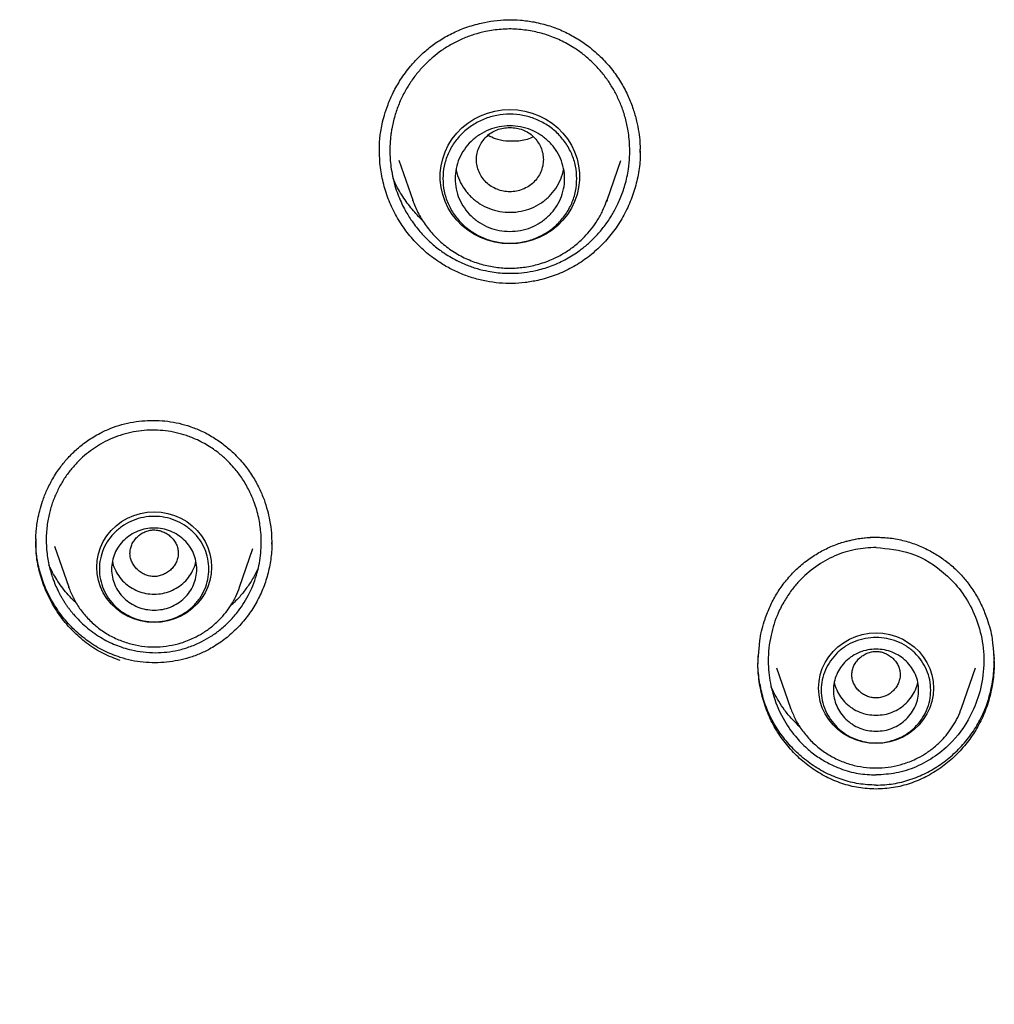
# Model space of a CAD drawing. Header units: millimetres. Extents: x 8 to 1762, y 12 to 2705.
# Tile 64 of 116: x 841 to 857, y 2255 to 2271. Entities that reach past the tile are written whole.
import ezdxf

# ---------------------------------------------------------------- set-up
doc = ezdxf.new("R2010")
doc.units = ezdxf.units.MM

msp = doc.modelspace()

# ---------------------------------------------------------------- linework, layer by layer
at = {"color": 7, "linetype": 'Continuous', "lineweight": 30}
for p, q in [((851.614, 2268.578), (851.614, 2268.52)), ((847.652, 2268.395), (847.879, 2267.737)), ((851.073, 2267.737), (851.297, 2268.387)), ((847.883, 2267.727), (847.879, 2267.737)), ((851.061, 2267.707), (851.073, 2267.736)), ((851.073, 2267.737), (851.062, 2267.707)), ((855.494, 2262.195), (855.646, 2262.187)), ((841.993, 2262.048), (842.225, 2261.376)), ((845.035, 2261.376), (845.253, 2262.008)), ((845.561, 2262.097), (845.561, 2262.083)), ((842.229, 2261.365), (842.225, 2261.376)), ((853.554, 2260.19), (853.577, 2260.421)), ((857.411, 2260.421), (857.434, 2260.19)), ((853.86, 2260.048), (854.089, 2259.386)), ((856.899, 2259.386), (857.127, 2260.048)), ((854.093, 2259.375), (854.089, 2259.386))]:
    msp.add_line(p, q, dxfattribs=at)
at = {"color": 7, "linetype": 'Continuous', "lineweight": 30, "flags": 128}
for points in [[(849.476, 2267.02), (849.352, 2267.027), (849.23, 2267.046), (849.11, 2267.078), (848.995, 2267.122), (848.885, 2267.178), (848.783, 2267.245), (848.688, 2267.323), (848.603, 2267.409), (848.528, 2267.504), (848.464, 2267.607), (848.412, 2267.715), (848.372, 2267.829), (848.345, 2267.945), (848.332, 2268.064), (848.332, 2268.184), (848.345, 2268.303), (848.372, 2268.419), (848.412, 2268.533), (848.464, 2268.641), (848.528, 2268.743), (848.603, 2268.839), (848.688, 2268.925), (848.783, 2269.003), (848.885, 2269.07), (848.995, 2269.126), (849.11, 2269.17), (849.23, 2269.202), (849.352, 2269.221), (849.476, 2269.228), (849.6, 2269.221), (849.722, 2269.202), (849.842, 2269.17), (849.957, 2269.126), (850.067, 2269.07), (850.169, 2269.003), (850.264, 2268.925), (850.349, 2268.839), (850.424, 2268.743), (850.488, 2268.641), (850.54, 2268.533), (850.58, 2268.419), (850.606, 2268.303), (850.62, 2268.184), (850.62, 2268.064), (850.606, 2267.945), (850.58, 2267.829), (850.54, 2267.715), (850.488, 2267.607), (850.424, 2267.504), (850.349, 2267.409), (850.264, 2267.323), (850.169, 2267.245), (850.067, 2267.178), (849.957, 2267.122), (849.842, 2267.078), (849.722, 2267.046), (849.6, 2267.027), (849.476, 2267.02)], [(843.63, 2260.793), (843.516, 2260.8), (843.404, 2260.82), (843.295, 2260.852), (843.191, 2260.898), (843.094, 2260.954), (843.004, 2261.022), (842.924, 2261.1), (842.853, 2261.186), (842.794, 2261.28), (842.748, 2261.38), (842.714, 2261.485), (842.693, 2261.593), (842.686, 2261.703), (842.693, 2261.812), (842.714, 2261.92), (842.748, 2262.025), (842.794, 2262.125), (842.853, 2262.219), (842.924, 2262.306), (843.004, 2262.383), (843.094, 2262.451), (843.191, 2262.508), (843.295, 2262.553), (843.404, 2262.586), (843.516, 2262.606), (843.63, 2262.612), (843.744, 2262.606), (843.856, 2262.586), (843.965, 2262.553), (844.068, 2262.508), (844.166, 2262.451), (844.256, 2262.383), (844.336, 2262.306), (844.407, 2262.219), (844.466, 2262.125), (844.512, 2262.025), (844.546, 2261.92), (844.567, 2261.812), (844.574, 2261.703), (844.567, 2261.593), (844.546, 2261.485), (844.512, 2261.38), (844.466, 2261.28), (844.407, 2261.186), (844.336, 2261.1), (844.256, 2261.022), (844.166, 2260.954), (844.068, 2260.898), (843.965, 2260.852), (843.856, 2260.82), (843.744, 2260.8), (843.63, 2260.793)], [(855.494, 2258.803), (855.38, 2258.81), (855.268, 2258.829), (855.159, 2258.862), (855.055, 2258.907), (854.958, 2258.964), (854.868, 2259.032), (854.787, 2259.109), (854.717, 2259.196), (854.658, 2259.29), (854.611, 2259.39), (854.577, 2259.495), (854.557, 2259.603), (854.55, 2259.712), (854.557, 2259.822), (854.577, 2259.93), (854.611, 2260.035), (854.658, 2260.135), (854.717, 2260.229), (854.787, 2260.315), (854.868, 2260.393), (854.958, 2260.461), (855.055, 2260.518), (855.159, 2260.563), (855.268, 2260.595), (855.38, 2260.615), (855.494, 2260.622), (855.608, 2260.615), (855.72, 2260.595), (855.828, 2260.563), (855.932, 2260.518), (856.03, 2260.461), (856.12, 2260.393), (856.2, 2260.315), (856.27, 2260.229), (856.329, 2260.135), (856.376, 2260.035), (856.41, 2259.93), (856.431, 2259.822), (856.437, 2259.712), (856.431, 2259.603), (856.41, 2259.495), (856.376, 2259.39), (856.329, 2259.29), (856.27, 2259.196), (856.2, 2259.109), (856.12, 2259.032), (856.03, 2258.964), (855.932, 2258.907), (855.828, 2258.862), (855.72, 2258.829), (855.608, 2258.81), (855.494, 2258.803)]]:
    msp.add_lwpolyline(points, dxfattribs=at)
at = {"color": 7, "linetype": 'Continuous', "lineweight": 30}
for points, knots in [([(847.331, 2268.532), (847.331, 2268.557), (847.331, 2268.608), (847.334, 2268.687), (847.34, 2268.773), (847.354, 2268.874), (847.376, 2268.997), (847.414, 2269.146), (847.474, 2269.321), (847.561, 2269.517), (847.682, 2269.73), (847.824, 2269.923), (847.978, 2270.091), (848.134, 2270.233), (848.315, 2270.365), (848.522, 2270.482), (848.754, 2270.581), (848.987, 2270.648), (849.214, 2270.689), (849.429, 2270.706), (849.652, 2270.702), (849.801, 2270.679), (849.877, 2270.667)], [0, 0, 0, 0, 0.02066, 0.041986, 0.064121, 0.089248, 0.122042, 0.162725, 0.211327, 0.267852, 0.33225, 0.404382, 0.45668, 0.512245, 0.571056, 0.633499, 0.699713, 0.76963, 0.824423, 0.881129, 0.939669, 1, 1, 1, 1]), ([(849.844, 2270.516), (849.76, 2270.529), (849.591, 2270.555), (849.332, 2270.551), (849.096, 2270.518), (848.884, 2270.463), (848.698, 2270.393), (848.519, 2270.305), (848.357, 2270.203), (848.211, 2270.091), (848.079, 2269.969), (847.955, 2269.831), (847.84, 2269.676), (847.738, 2269.506), (847.65, 2269.32), (847.581, 2269.12), (847.543, 2268.958), (847.523, 2268.836), (847.513, 2268.752), (847.506, 2268.655), (847.503, 2268.543), (847.507, 2268.417), (847.521, 2268.278), (847.547, 2268.129), (847.584, 2267.979), (847.632, 2267.837), (847.684, 2267.71), (847.739, 2267.599), (847.794, 2267.502), (847.854, 2267.408), (847.92, 2267.316), (847.995, 2267.223), (848.073, 2267.138), (848.153, 2267.059), (848.234, 2266.988), (848.317, 2266.923), (848.41, 2266.857), (848.515, 2266.791), (848.634, 2266.728), (848.774, 2266.666), (848.935, 2266.609), (849.06, 2266.581), (849.121, 2266.568)], [0, 0, 0, 0, 0.040737, 0.081839, 0.123317, 0.154689, 0.186284, 0.218106, 0.250158, 0.277781, 0.306437, 0.336125, 0.366843, 0.398589, 0.431359, 0.46515, 0.499956, 0.511141, 0.52456, 0.540206, 0.558075, 0.578159, 0.600451, 0.624943, 0.650818, 0.674669, 0.696503, 0.716327, 0.734147, 0.74997, 0.769532, 0.788523, 0.806948, 0.824808, 0.842106, 0.858845, 0.875028, 0.896804, 0.918193, 0.939203, 0.970011, 1, 1, 1, 1]), ([(849.877, 2270.667), (849.962, 2270.647), (850.129, 2270.609), (850.363, 2270.515), (850.575, 2270.402), (850.785, 2270.259), (850.985, 2270.084), (851.167, 2269.877), (851.312, 2269.664), (851.422, 2269.45), (851.503, 2269.242), (851.56, 2269.045), (851.595, 2268.861), (851.613, 2268.707), (851.616, 2268.614), (851.617, 2268.578)], [0, 0, 0, 0, 0.089105, 0.174293, 0.255863, 0.334003, 0.433038, 0.526418, 0.614232, 0.696024, 0.771777, 0.841532, 0.905296, 0.963069, 1, 1, 1, 1]), ([(849.121, 2266.568), (849.163, 2266.561), (849.251, 2266.546), (849.386, 2266.535), (849.541, 2266.533), (849.713, 2266.545), (849.922, 2266.581), (850.146, 2266.647), (850.38, 2266.751), (850.575, 2266.871), (850.737, 2266.997), (850.871, 2267.122), (850.999, 2267.266), (851.093, 2267.395), (851.159, 2267.501), (851.203, 2267.58), (851.248, 2267.667), (851.308, 2267.802), (851.375, 2267.995), (851.425, 2268.226), (851.446, 2268.442), (851.447, 2268.62), (851.435, 2268.772), (851.417, 2268.898), (851.395, 2269.008), (851.369, 2269.109), (851.338, 2269.208), (851.303, 2269.303), (851.264, 2269.393), (851.222, 2269.479), (851.178, 2269.561), (851.132, 2269.638), (851.062, 2269.741), (850.964, 2269.868), (850.83, 2270.01), (850.684, 2270.136), (850.512, 2270.258), (850.311, 2270.369), (850.082, 2270.461), (849.923, 2270.498), (849.844, 2270.516)], [0, 0, 0, 0, 0.020678, 0.042737, 0.064836, 0.095271, 0.125739, 0.166439, 0.207286, 0.248332, 0.276252, 0.305641, 0.336514, 0.368887, 0.382103, 0.396596, 0.412368, 0.429423, 0.467385, 0.510523, 0.54308, 0.571605, 0.596078, 0.61648, 0.632798, 0.649942, 0.666635, 0.682875, 0.698662, 0.713994, 0.728871, 0.743291, 0.757255, 0.788921, 0.820206, 0.85111, 0.881638, 0.921747, 0.961198, 1, 1, 1, 1]), ([(849.476, 2268.934), (849.404, 2268.926), (849.26, 2268.91), (849.077, 2268.788), (848.956, 2268.612), (848.911, 2268.404), (848.956, 2268.197), (849.077, 2268.02), (849.26, 2267.903), (849.476, 2267.86), (849.692, 2267.903), (849.875, 2268.02), (849.996, 2268.197), (850.041, 2268.404), (849.996, 2268.612), (849.875, 2268.788), (849.692, 2268.91), (849.548, 2268.926), (849.476, 2268.934)], [0, 0, 0, 0, 0.0625, 0.125, 0.1875, 0.25, 0.3125, 0.375, 0.4375, 0.5, 0.5625, 0.625, 0.6875, 0.75, 0.8125, 0.875, 0.9375, 1, 1, 1, 1]), ([(849.41, 2268.707), (849.351, 2268.717), (849.25, 2268.734), (849.158, 2268.78), (849.119, 2268.8)], [0, 0, 0, 0, 0.578916, 1, 1, 1, 1]), ([(849.861, 2268.782), (849.853, 2268.777), (849.782, 2268.735), (849.626, 2268.701), (849.482, 2268.705), (849.41, 2268.707)], [0, 0, 0, 0, 0.058728, 0.535758, 1, 1, 1, 1]), ([(849.09, 2266.403), (849.02, 2266.419), (848.881, 2266.449), (848.679, 2266.522), (848.487, 2266.612), (848.284, 2266.734), (848.077, 2266.891), (847.876, 2267.092), (847.701, 2267.317), (847.558, 2267.564), (847.448, 2267.825), (847.374, 2268.098), (847.334, 2268.344), (847.335, 2268.497), (847.335, 2268.557)], [0, 0, 0, 0, 0.071132, 0.141808, 0.212214, 0.282498, 0.3762, 0.470152, 0.564615, 0.659087, 0.753072, 0.846793, 0.940401, 1, 1, 1, 1]), ([(851.615, 2268.546), (851.616, 2268.508), (851.62, 2268.376), (851.588, 2268.152), (851.522, 2267.878), (851.418, 2267.616), (851.284, 2267.368), (851.119, 2267.139), (850.926, 2266.933), (850.707, 2266.754), (850.466, 2266.606), (850.208, 2266.492), (849.959, 2266.419), (849.727, 2266.379), (849.515, 2266.364), (849.301, 2266.37), (849.161, 2266.392), (849.09, 2266.403)], [0, 0, 0, 0, 0.0302408, 0.1046714, 0.179189, 0.2536626, 0.3281199, 0.4025589, 0.477005, 0.5515666, 0.626129, 0.7005695, 0.7750297, 0.8309761, 0.8870589, 0.9433607, 1, 1, 1, 1]), ([(848.592, 2268.251), (848.593, 2268.243), (848.6, 2268.178), (848.645, 2268.061), (848.728, 2267.911), (848.843, 2267.78), (848.981, 2267.673), (849.139, 2267.594), (849.31, 2267.546), (849.486, 2267.532), (849.663, 2267.55), (849.832, 2267.602), (849.988, 2267.684), (850.124, 2267.794), (850.234, 2267.928), (850.318, 2268.079), (850.346, 2268.189), (850.36, 2268.244)], [0, 0, 0, 0, 0.010808, 0.0815, 0.152193, 0.222885, 0.293578, 0.364271, 0.434963, 0.505656, 0.576348, 0.647041, 0.717733, 0.788426, 0.859118, 0.929811, 1, 1, 1, 1]), ([(848.042, 2267.403), (847.983, 2267.463), (847.863, 2267.585), (847.712, 2267.798), (847.608, 2267.971), (847.565, 2268.076), (847.556, 2268.099)], [0, 0, 0, 0, 0.294148, 0.59905, 0.912897, 1, 1, 1, 1]), ([(847.879, 2267.736), (847.906, 2267.668), (847.961, 2267.529), (848.081, 2267.334), (848.23, 2267.15), (848.409, 2266.984), (848.613, 2266.845), (848.835, 2266.737), (849.065, 2266.663), (849.299, 2266.623), (849.531, 2266.615), (849.759, 2266.637), (849.99, 2266.692), (850.2, 2266.773), (850.388, 2266.876), (850.551, 2266.991), (850.695, 2267.121), (850.816, 2267.261), (850.917, 2267.404), (851.001, 2267.553), (851.042, 2267.658), (851.061, 2267.707)], [0, 0, 0, 0, 0.053251, 0.108491, 0.165824, 0.225394, 0.286312, 0.346018, 0.404402, 0.461476, 0.517255, 0.57175, 0.627173, 0.689151, 0.734347, 0.782668, 0.834142, 0.874844, 0.917341, 0.961633, 1, 1, 1, 1]), ([(816.021, 2267.552), (816.228, 2267.315), (816.634, 2266.852), (817.244, 2266.184), (817.835, 2265.552), (818.404, 2264.955), (818.95, 2264.391), (819.47, 2263.858), (819.978, 2263.34), (820.47, 2262.838), (820.946, 2262.352), (821.387, 2261.901), (821.794, 2261.485), (822.149, 2261.12), (822.457, 2260.804), (822.727, 2260.525), (822.99, 2260.253), (823.253, 2259.98), (823.517, 2259.705), (823.903, 2259.302), (824.411, 2258.767), (825.176, 2257.953), (826.077, 2256.982), (827.106, 2255.849), (828.126, 2254.701), (829.133, 2253.54), (830.058, 2252.447), (830.904, 2251.422), (831.674, 2250.47), (832.434, 2249.51), (833.177, 2248.549), (833.895, 2247.599), (834.58, 2246.673), (835.228, 2245.775), (835.711, 2245.091), (836.049, 2244.607), (836.26, 2244.301), (836.489, 2243.967), (836.737, 2243.601), (837.004, 2243.203), (837.308, 2242.745), (837.651, 2242.221), (838.032, 2241.626), (838.435, 2240.985), (838.842, 2240.325), (839.252, 2239.646), (839.661, 2238.954), (840.085, 2238.223), (840.522, 2237.452), (840.972, 2236.642), (841.432, 2235.791), (841.806, 2235.089), (842.022, 2234.669), (842.085, 2234.548)], [0, 0, 0, 0, 0.022688, 0.044418, 0.065177, 0.084954, 0.103741, 0.121534, 0.138333, 0.155684, 0.17186, 0.18687, 0.200718, 0.213408, 0.223101, 0.232101, 0.241041, 0.250022, 0.259043, 0.268107, 0.289637, 0.311403, 0.347243, 0.383434, 0.419609, 0.455783, 0.491975, 0.520776, 0.549606, 0.578461, 0.607317, 0.635505, 0.662667, 0.688794, 0.713878, 0.721936, 0.730628, 0.740197, 0.750641, 0.76196, 0.774153, 0.78964, 0.806336, 0.82424, 0.843351, 0.861433, 0.880479, 0.90049, 0.92147, 0.943424, 0.966359, 0.990285, 1, 1, 1, 1]), ([(842.74, 2263.906), (842.798, 2263.934), (842.914, 2263.99), (843.097, 2264.049), (843.284, 2264.091), (843.474, 2264.114), (843.665, 2264.118), (843.854, 2264.104), (844.041, 2264.072), (844.161, 2264.035), (844.221, 2264.017)], [0, 0, 0, 0, 0.126845, 0.252927, 0.378474, 0.503592, 0.62831, 0.752619, 0.876506, 1, 1, 1, 1]), ([(841.684, 2262.156), (841.685, 2262.172), (841.686, 2262.213), (841.69, 2262.285), (841.7, 2262.381), (841.718, 2262.499), (841.749, 2262.638), (841.797, 2262.798), (841.867, 2262.975), (841.964, 2263.165), (842.083, 2263.344), (842.218, 2263.509), (842.366, 2263.654), (842.539, 2263.792), (842.671, 2263.867), (842.74, 2263.906)], [0, 0, 0, 0, 0.022948, 0.056818, 0.101626, 0.157376, 0.224073, 0.301726, 0.390341, 0.489923, 0.600482, 0.690666, 0.787147, 0.890124, 1, 1, 1, 1]), ([(844.162, 2263.866), (844.106, 2263.883), (843.993, 2263.918), (843.818, 2263.947), (843.641, 2263.959), (843.464, 2263.953), (843.287, 2263.929), (843.114, 2263.886), (842.945, 2263.826), (842.79, 2263.751), (842.646, 2263.663), (842.514, 2263.565), (842.388, 2263.452), (842.27, 2263.322), (842.163, 2263.178), (842.067, 2263.018), (841.987, 2262.845), (841.934, 2262.693), (841.901, 2262.564), (841.881, 2262.461), (841.865, 2262.348), (841.856, 2262.225), (841.855, 2262.094), (841.864, 2261.961), (841.881, 2261.836), (841.903, 2261.724), (841.929, 2261.626), (841.956, 2261.541), (841.988, 2261.454), (842.021, 2261.374), (842.051, 2261.313), (842.073, 2261.269), (842.094, 2261.23), (842.122, 2261.182), (842.151, 2261.135), (842.18, 2261.09), (842.21, 2261.047), (842.241, 2261.006), (842.272, 2260.966), (842.324, 2260.903), (842.401, 2260.82), (842.507, 2260.721), (842.621, 2260.631), (842.743, 2260.55), (842.868, 2260.481), (842.993, 2260.423), (843.078, 2260.394), (843.12, 2260.379)], [0, 0, 0, 0, 0.03107, 0.062173, 0.093325, 0.124536, 0.15582, 0.187189, 0.218655, 0.250231, 0.278202, 0.307097, 0.33692, 0.367674, 0.399362, 0.431982, 0.465535, 0.500018, 0.516996, 0.53552, 0.555586, 0.577188, 0.600318, 0.624971, 0.647146, 0.667153, 0.685, 0.700696, 0.714245, 0.733885, 0.746031, 0.749975, 0.759939, 0.769719, 0.779316, 0.788729, 0.79796, 0.807009, 0.815876, 0.824561, 0.850676, 0.875016, 0.901497, 0.927225, 0.95221, 0.976464, 1, 1, 1, 1]), ([(844.211, 2264.019), (844.274, 2263.996), (844.409, 2263.948), (844.598, 2263.844), (844.777, 2263.721), (844.949, 2263.572), (845.108, 2263.399), (845.248, 2263.203), (845.356, 2263.008), (845.436, 2262.82), (845.492, 2262.643), (845.533, 2262.458), (845.559, 2262.274), (845.562, 2262.144), (845.564, 2262.086)], [0, 0, 0, 0, 0.0799259, 0.1701319, 0.2560698, 0.3378608, 0.4405319, 0.536007, 0.6243241, 0.7053678, 0.7790568, 0.8453793, 0.9310001, 1, 1, 1, 1]), ([(843.12, 2260.379), (843.166, 2260.366), (843.273, 2260.334), (843.452, 2260.304), (843.647, 2260.293), (843.84, 2260.304), (844.032, 2260.337), (844.226, 2260.394), (844.407, 2260.473), (844.574, 2260.568), (844.729, 2260.681), (844.879, 2260.819), (845.045, 2261.012), (845.208, 2261.275), (845.311, 2261.547), (845.362, 2261.772), (845.385, 2261.935), (845.393, 2262.106), (845.385, 2262.3), (845.351, 2262.525), (845.285, 2262.754), (845.208, 2262.933), (845.141, 2263.057), (845.085, 2263.148), (845.026, 2263.234), (844.957, 2263.322), (844.878, 2263.411), (844.795, 2263.491), (844.717, 2263.558), (844.642, 2263.617), (844.556, 2263.676), (844.454, 2263.737), (844.35, 2263.79), (844.252, 2263.834), (844.191, 2263.856), (844.162, 2263.866)], [0, 0, 0, 0, 0.025227, 0.059531, 0.097082, 0.129294, 0.16295, 0.200811, 0.23708, 0.268593, 0.303061, 0.33936, 0.377536, 0.438366, 0.503653, 0.532124, 0.561377, 0.591639, 0.623111, 0.665168, 0.712867, 0.749741, 0.769241, 0.788238, 0.80673, 0.824716, 0.847908, 0.870198, 0.886558, 0.902654, 0.920993, 0.942317, 0.965738, 0.983399, 1, 1, 1, 1]), ([(843.721, 2262.303), (843.695, 2262.308), (843.644, 2262.318), (843.566, 2262.312), (843.492, 2262.291), (843.423, 2262.257), (843.361, 2262.211), (843.309, 2262.155), (843.269, 2262.091), (843.242, 2262.02), (843.23, 2261.946), (843.235, 2261.871), (843.257, 2261.799), (843.293, 2261.733), (843.34, 2261.674), (843.399, 2261.624), (843.465, 2261.584), (843.538, 2261.558), (843.615, 2261.547), (843.692, 2261.552), (843.767, 2261.573), (843.836, 2261.607), (843.898, 2261.654), (843.95, 2261.71), (843.99, 2261.774), (844.017, 2261.844), (844.029, 2261.918), (844.024, 2261.993), (844.002, 2262.065), (843.966, 2262.131), (843.919, 2262.191), (843.86, 2262.24), (843.794, 2262.281), (843.745, 2262.296), (843.721, 2262.303)], [0, 0, 0, 0, 0.031415, 0.062751, 0.093443, 0.125094, 0.156217, 0.187639, 0.21906, 0.249997, 0.281365, 0.312752, 0.343443, 0.375093, 0.406216, 0.437636, 0.469057, 0.499992, 0.53136, 0.562748, 0.593439, 0.625089, 0.656212, 0.687632, 0.719053, 0.749989, 0.781358, 0.812748, 0.84344, 0.875091, 0.906216, 0.937637, 0.969116, 1, 1, 1, 1]), ([(843.071, 2260.166), (842.978, 2260.202), (842.793, 2260.272), (842.541, 2260.431), (842.314, 2260.623), (842.118, 2260.845), (841.954, 2261.092), (841.825, 2261.359), (841.735, 2261.642), (841.685, 2261.914), (841.687, 2262.091), (841.688, 2262.168)], [0, 0, 0, 0, 0.114828, 0.228696, 0.342274, 0.455865, 0.569522, 0.683187, 0.796817, 0.910519, 1, 1, 1, 1]), ([(843.071, 2260.219), (842.979, 2260.253), (842.794, 2260.322), (842.543, 2260.478), (842.316, 2260.665), (842.12, 2260.884), (841.955, 2261.127), (841.825, 2261.391), (841.736, 2261.669), (841.687, 2261.92), (841.689, 2262.076), (841.689, 2262.135)], [0, 0, 0, 0, 0.117395, 0.233874, 0.350071, 0.466242, 0.582403, 0.698469, 0.814394, 0.930318, 1, 1, 1, 1]), ([(853.984, 2261.443), (854.036, 2261.506), (854.138, 2261.629), (854.316, 2261.785), (854.504, 2261.916), (854.7, 2262.021), (854.9, 2262.101), (855.1, 2262.157), (855.298, 2262.191), (855.429, 2262.195), (855.494, 2262.197)], [0, 0, 0, 0, 0.139514, 0.274741, 0.40583, 0.532794, 0.655621, 0.774341, 0.889064, 1, 1, 1, 1]), ([(855.004, 2262.127), (855.048, 2262.138), (855.15, 2262.165), (855.314, 2262.19), (855.434, 2262.193), (855.494, 2262.195)], [0, 0, 0, 0, 0.273578, 0.636807, 1, 1, 1, 1]), ([(855.493, 2262.197), (855.572, 2262.194), (855.729, 2262.188), (855.959, 2262.141), (856.178, 2262.069), (856.382, 2261.974), (856.568, 2261.861), (856.735, 2261.732), (856.882, 2261.593), (856.964, 2261.492), (857.004, 2261.443)], [0, 0, 0, 0, 0.133923, 0.269664, 0.401673, 0.530005, 0.654618, 0.775463, 0.892544, 1, 1, 1, 1]), ([(845.561, 2262.112), (845.562, 2262.092), (845.567, 2261.987), (845.544, 2261.797), (845.491, 2261.547), (845.405, 2261.305), (845.288, 2261.076), (845.144, 2260.864), (844.974, 2260.672), (844.78, 2260.504), (844.584, 2260.375), (844.392, 2260.28), (844.211, 2260.213), (844.025, 2260.166), (843.835, 2260.137), (843.643, 2260.127), (843.45, 2260.137), (843.258, 2260.165), (843.134, 2260.201), (843.071, 2260.219)], [0, 0, 0, 0, 0.016483, 0.086337, 0.156424, 0.226648, 0.296819, 0.366945, 0.43703, 0.507126, 0.577392, 0.630143, 0.682772, 0.735368, 0.787995, 0.840707, 0.893559, 0.946624, 1, 1, 1, 1]), ([(855.494, 2262.028), (855.38, 2262.021), (855.148, 2262.007), (854.811, 2261.897), (854.493, 2261.719), (854.261, 2261.515), (854.098, 2261.319), (853.983, 2261.147), (853.858, 2260.904), (853.751, 2260.572), (853.715, 2260.239), (853.729, 2259.974), (853.754, 2259.798), (853.815, 2259.541), (853.939, 2259.238), (854.143, 2258.938), (854.342, 2258.731), (854.53, 2258.584), (854.715, 2258.473), (854.936, 2258.375), (855.197, 2258.301), (855.396, 2258.291), (855.494, 2258.286)], [0, 0, 0, 0, 0.05974, 0.121115, 0.184272, 0.249339, 0.281802, 0.318017, 0.357967, 0.424772, 0.499773, 0.532619, 0.563747, 0.59317, 0.67119, 0.734367, 0.782955, 0.821604, 0.859173, 0.895729, 0.948787, 1, 1, 1, 1]), ([(855.494, 2262.028), (855.688, 2262.008), (856.105, 2261.964), (856.577, 2261.666), (856.901, 2261.316), (857.103, 2260.977), (857.236, 2260.582), (857.282, 2260.146), (857.229, 2259.715), (857.068, 2259.258), (856.81, 2258.876), (856.476, 2258.587), (856.162, 2258.413), (855.83, 2258.305), (855.604, 2258.292), (855.494, 2258.286)], [0, 0, 0, 0, 0.101485, 0.218258, 0.282833, 0.351377, 0.423874, 0.500289, 0.580047, 0.65065, 0.754167, 0.818545, 0.881661, 0.942023, 1, 1, 1, 1]), ([(842.943, 2261.802), (842.943, 2261.802), (842.948, 2261.758), (842.981, 2261.674), (843.044, 2261.556), (843.132, 2261.453), (843.238, 2261.369), (843.36, 2261.307), (843.492, 2261.266), (843.584, 2261.261), (843.63, 2261.259)], [0, 0, 0, 0, 0.000201, 0.14303, 0.285858, 0.428687, 0.571515, 0.714343, 0.857172, 1, 1, 1, 1]), ([(843.63, 2261.259), (843.676, 2261.261), (843.767, 2261.266), (843.899, 2261.307), (844.021, 2261.369), (844.128, 2261.453), (844.216, 2261.556), (844.279, 2261.674), (844.312, 2261.758), (844.316, 2261.802), (844.316, 2261.802)], [0, 0, 0, 0, 0.142828, 0.285657, 0.428485, 0.571313, 0.714142, 0.85697, 0.999799, 1, 1, 1, 1]), ([(842.353, 2261.112), (842.306, 2261.156), (842.191, 2261.263), (842.048, 2261.465), (841.945, 2261.634), (841.906, 2261.73), (841.901, 2261.743)], [0, 0, 0, 0, 0.2465406, 0.6018582, 0.9452143, 1, 1, 1, 1]), ([(845.341, 2261.689), (845.311, 2261.629), (845.252, 2261.51), (845.143, 2261.347), (845.022, 2261.195), (844.928, 2261.107), (844.88, 2261.063)], [0, 0, 0, 0, 0.257304, 0.508592, 0.749373, 1, 1, 1, 1]), ([(842.225, 2261.376), (842.249, 2261.316), (842.297, 2261.193), (842.403, 2261.021), (842.534, 2260.859), (842.692, 2260.714), (842.871, 2260.591), (843.066, 2260.496), (843.268, 2260.431), (843.474, 2260.395), (843.677, 2260.388), (843.878, 2260.408), (844.081, 2260.456), (844.266, 2260.527), (844.431, 2260.618), (844.575, 2260.719), (844.701, 2260.834), (844.809, 2260.956), (844.897, 2261.082), (844.976, 2261.222), (845.015, 2261.324), (845.035, 2261.376)], [0, 0, 0, 0, 0.052998, 0.10785, 0.164691, 0.223704, 0.284086, 0.343281, 0.401166, 0.457756, 0.513067, 0.567114, 0.622093, 0.683577, 0.728424, 0.776386, 0.827499, 0.86793, 0.910157, 0.954182, 1, 1, 1, 1]), ([(853.577, 2260.421), (853.58, 2260.456), (853.592, 2260.602), (853.654, 2260.816), (853.749, 2261.06), (853.853, 2261.26), (853.94, 2261.382), (853.984, 2261.444)], [0, 0, 0, 0, 0.09317, 0.394834, 0.596193, 0.797842, 1, 1, 1, 1]), ([(857.004, 2261.444), (857.048, 2261.382), (857.135, 2261.26), (857.239, 2261.06), (857.334, 2260.816), (857.396, 2260.602), (857.408, 2260.456), (857.411, 2260.421)], [0, 0, 0, 0, 0.202158, 0.403807, 0.605166, 0.90683, 1, 1, 1, 1]), ([(855.494, 2258.055), (855.398, 2258.059), (855.207, 2258.068), (854.93, 2258.141), (854.669, 2258.251), (854.427, 2258.398), (854.208, 2258.578), (854.015, 2258.786), (853.851, 2259.019), (853.721, 2259.273), (853.627, 2259.542), (853.57, 2259.821), (853.547, 2260.065), (853.558, 2260.213), (853.561, 2260.266)], [0, 0, 0, 0, 0.0871862, 0.1732279, 0.2589416, 0.3447775, 0.4309077, 0.5173254, 0.6039449, 0.6907005, 0.7774982, 0.8643373, 0.9512619, 1, 1, 1, 1]), ([(855.577, 2260.308), (855.551, 2260.312), (855.499, 2260.321), (855.421, 2260.313), (855.347, 2260.291), (855.279, 2260.255), (855.218, 2260.208), (855.168, 2260.151), (855.129, 2260.086), (855.103, 2260.015), (855.094, 2259.94), (855.101, 2259.865), (855.124, 2259.793), (855.161, 2259.727), (855.21, 2259.669), (855.27, 2259.62), (855.337, 2259.583), (855.411, 2259.559), (855.488, 2259.549), (855.566, 2259.556), (855.641, 2259.579), (855.709, 2259.614), (855.77, 2259.662), (855.82, 2259.719), (855.859, 2259.783), (855.884, 2259.855), (855.894, 2259.929), (855.886, 2260.004), (855.863, 2260.076), (855.826, 2260.142), (855.777, 2260.2), (855.718, 2260.249), (855.651, 2260.287), (855.601, 2260.301), (855.577, 2260.308)], [0, 0, 0, 0, 0.031521, 0.063093, 0.093843, 0.125415, 0.156446, 0.187716, 0.219057, 0.250009, 0.281471, 0.313084, 0.343828, 0.375397, 0.406429, 0.437698, 0.469042, 0.499996, 0.531462, 0.563084, 0.593831, 0.625401, 0.656431, 0.687699, 0.719041, 0.749994, 0.78146, 0.813083, 0.843831, 0.875401, 0.906431, 0.937699, 0.969098, 1, 1, 1, 1]), ([(857.426, 2260.266), (857.43, 2260.213), (857.44, 2260.065), (857.417, 2259.821), (857.361, 2259.542), (857.267, 2259.273), (857.137, 2259.019), (856.973, 2258.786), (856.78, 2258.578), (856.56, 2258.398), (856.318, 2258.251), (856.057, 2258.141), (855.78, 2258.068), (855.59, 2258.059), (855.494, 2258.055)], [0, 0, 0, 0, 0.048738, 0.135663, 0.222502, 0.3093, 0.396055, 0.482675, 0.569092, 0.655223, 0.741058, 0.826772, 0.912814, 1, 1, 1, 1]), ([(855.494, 2258.118), (855.399, 2258.123), (855.209, 2258.132), (854.934, 2258.203), (854.672, 2258.311), (854.43, 2258.455), (854.209, 2258.632), (854.015, 2258.836), (853.85, 2259.064), (853.719, 2259.313), (853.625, 2259.578), (853.571, 2259.853), (853.549, 2260.047), (853.555, 2260.147), (853.556, 2260.154)], [0, 0, 0, 0, 0.091445, 0.182001, 0.27231, 0.362657, 0.453074, 0.54345, 0.633642, 0.72358, 0.813367, 0.903204, 0.993176, 1, 1, 1, 1]), ([(855.494, 2258.118), (855.589, 2258.123), (855.778, 2258.132), (856.054, 2258.203), (856.315, 2258.311), (856.558, 2258.455), (856.778, 2258.632), (856.973, 2258.836), (857.138, 2259.064), (857.268, 2259.313), (857.362, 2259.578), (857.416, 2259.853), (857.438, 2260.047), (857.432, 2260.147), (857.432, 2260.154)], [0, 0, 0, 0, 0.0914453, 0.182001, 0.2723097, 0.3626565, 0.4530737, 0.5434501, 0.6336416, 0.7235804, 0.8133671, 0.9032043, 0.9931755, 1, 1, 1, 1]), ([(854.248, 2259.069), (854.202, 2259.113), (854.11, 2259.202), (853.993, 2259.347), (853.897, 2259.491), (853.824, 2259.617), (853.788, 2259.697), (853.772, 2259.731)], [0, 0, 0, 0, 0.2329605, 0.4679172, 0.6789226, 0.8655051, 1, 1, 1, 1]), ([(854.807, 2259.812), (854.807, 2259.812), (854.812, 2259.768), (854.845, 2259.684), (854.907, 2259.566), (854.996, 2259.463), (855.102, 2259.379), (855.224, 2259.316), (855.356, 2259.276), (855.448, 2259.271), (855.494, 2259.269)], [0, 0, 0, 0, 0.000201, 0.14303, 0.285858, 0.428687, 0.571515, 0.714343, 0.857172, 1, 1, 1, 1]), ([(855.494, 2259.269), (855.54, 2259.271), (855.631, 2259.276), (855.763, 2259.316), (855.885, 2259.379), (855.992, 2259.463), (856.08, 2259.566), (856.143, 2259.684), (856.176, 2259.768), (856.18, 2259.812), (856.18, 2259.812)], [0, 0, 0, 0, 0.142828, 0.285657, 0.428485, 0.571313, 0.714142, 0.85697, 0.999799, 1, 1, 1, 1]), ([(854.089, 2259.386), (854.113, 2259.325), (854.161, 2259.202), (854.267, 2259.03), (854.398, 2258.869), (854.556, 2258.723), (854.735, 2258.6), (854.93, 2258.505), (855.132, 2258.44), (855.337, 2258.405), (855.541, 2258.398), (855.742, 2258.418), (855.945, 2258.465), (856.13, 2258.537), (856.295, 2258.627), (856.439, 2258.729), (856.565, 2258.843), (856.672, 2258.966), (856.761, 2259.092), (856.84, 2259.232), (856.879, 2259.334), (856.899, 2259.386)], [0, 0, 0, 0, 0.052999, 0.10785, 0.164691, 0.223704, 0.284086, 0.343281, 0.401166, 0.457756, 0.513067, 0.567114, 0.622093, 0.683577, 0.728424, 0.776386, 0.827499, 0.86793, 0.910157, 0.954182, 1, 1, 1, 1])]:
    msp.add_open_spline(points, degree=3, knots=knots, dxfattribs=at)
for points in [[(850.576, 2268.091), (850.572, 2268.021), (850.564, 2267.882), (850.498, 2267.682), (850.397, 2267.498), (850.259, 2267.336), (850.091, 2267.203), (849.9, 2267.105), (849.692, 2267.044), (849.476, 2267.024), (849.26, 2267.044), (849.052, 2267.105), (848.861, 2267.203), (848.693, 2267.336), (848.555, 2267.498), (848.453, 2267.682), (848.39, 2267.882), (848.369, 2268.091), (848.39, 2268.299), (848.453, 2268.499), (848.555, 2268.683), (848.693, 2268.845), (848.861, 2268.978), (849.052, 2269.076), (849.26, 2269.137), (849.476, 2269.157), (849.692, 2269.137), (849.9, 2269.076), (850.091, 2268.978), (850.259, 2268.845), (850.397, 2268.683), (850.498, 2268.499), (850.564, 2268.299), (850.572, 2268.16), (850.576, 2268.091)], [(849.476, 2267.223), (849.417, 2267.226), (849.299, 2267.233), (849.129, 2267.284), (848.973, 2267.365), (848.835, 2267.473), (848.723, 2267.606), (848.639, 2267.756), (848.588, 2267.92), (848.57, 2268.091), (848.588, 2268.261), (848.639, 2268.425), (848.723, 2268.575), (848.835, 2268.708), (848.973, 2268.816), (849.129, 2268.897), (849.299, 2268.947), (849.476, 2268.963), (849.653, 2268.947), (849.823, 2268.897), (849.979, 2268.816), (850.116, 2268.708), (850.229, 2268.575), (850.313, 2268.425), (850.364, 2268.261), (850.382, 2268.091), (850.364, 2267.92), (850.313, 2267.756), (850.229, 2267.606), (850.116, 2267.473), (849.979, 2267.365), (849.823, 2267.284), (849.653, 2267.233), (849.535, 2267.226), (849.476, 2267.223)], [(844.53, 2261.671), (844.527, 2261.614), (844.52, 2261.5), (844.466, 2261.337), (844.383, 2261.186), (844.27, 2261.053), (844.133, 2260.945), (843.977, 2260.864), (843.807, 2260.815), (843.63, 2260.798), (843.453, 2260.815), (843.283, 2260.864), (843.127, 2260.945), (842.989, 2261.053), (842.877, 2261.186), (842.793, 2261.337), (842.741, 2261.5), (842.724, 2261.671), (842.741, 2261.841), (842.793, 2262.005), (842.877, 2262.156), (842.989, 2262.288), (843.127, 2262.396), (843.283, 2262.477), (843.453, 2262.527), (843.63, 2262.544), (843.807, 2262.527), (843.977, 2262.477), (844.133, 2262.396), (844.27, 2262.288), (844.383, 2262.156), (844.466, 2262.005), (844.52, 2261.841), (844.527, 2261.727), (844.53, 2261.671)], [(843.63, 2260.996), (843.584, 2260.999), (843.492, 2261.004), (843.36, 2261.044), (843.238, 2261.106), (843.132, 2261.191), (843.044, 2261.293), (842.979, 2261.411), (842.939, 2261.538), (842.925, 2261.671), (842.939, 2261.803), (842.979, 2261.93), (843.044, 2262.048), (843.132, 2262.151), (843.238, 2262.235), (843.36, 2262.298), (843.492, 2262.337), (843.63, 2262.35), (843.767, 2262.337), (843.899, 2262.298), (844.021, 2262.235), (844.128, 2262.151), (844.216, 2262.048), (844.281, 2261.93), (844.321, 2261.803), (844.334, 2261.671), (844.321, 2261.538), (844.281, 2261.411), (844.216, 2261.293), (844.128, 2261.191), (844.021, 2261.106), (843.899, 2261.044), (843.767, 2261.004), (843.676, 2260.999), (843.63, 2260.996)], [(856.394, 2259.68), (856.39, 2259.624), (856.384, 2259.51), (856.33, 2259.346), (856.247, 2259.195), (856.134, 2259.063), (855.997, 2258.955), (855.84, 2258.874), (855.67, 2258.824), (855.494, 2258.807), (855.317, 2258.824), (855.147, 2258.874), (854.991, 2258.955), (854.853, 2259.063), (854.741, 2259.195), (854.657, 2259.346), (854.605, 2259.51), (854.588, 2259.68), (854.605, 2259.851), (854.657, 2260.014), (854.741, 2260.165), (854.853, 2260.297), (854.991, 2260.406), (855.147, 2260.487), (855.317, 2260.536), (855.494, 2260.553), (855.67, 2260.536), (855.84, 2260.487), (855.997, 2260.406), (856.134, 2260.297), (856.247, 2260.165), (856.33, 2260.014), (856.384, 2259.851), (856.39, 2259.737), (856.394, 2259.68)], [(855.494, 2259.006), (855.448, 2259.008), (855.356, 2259.013), (855.224, 2259.053), (855.102, 2259.116), (854.996, 2259.2), (854.908, 2259.303), (854.843, 2259.42), (854.803, 2259.548), (854.789, 2259.68), (854.803, 2259.813), (854.843, 2259.94), (854.908, 2260.057), (854.996, 2260.16), (855.102, 2260.245), (855.224, 2260.307), (855.356, 2260.346), (855.494, 2260.359), (855.631, 2260.346), (855.763, 2260.307), (855.885, 2260.245), (855.992, 2260.16), (856.08, 2260.057), (856.145, 2259.94), (856.185, 2259.813), (856.198, 2259.68), (856.185, 2259.548), (856.145, 2259.42), (856.08, 2259.303), (855.992, 2259.2), (855.885, 2259.116), (855.763, 2259.053), (855.631, 2259.013), (855.54, 2259.008), (855.494, 2259.006)]]:
    msp.add_open_spline(points, degree=3, dxfattribs=at)

doc.saveas('drawing.dxf')
